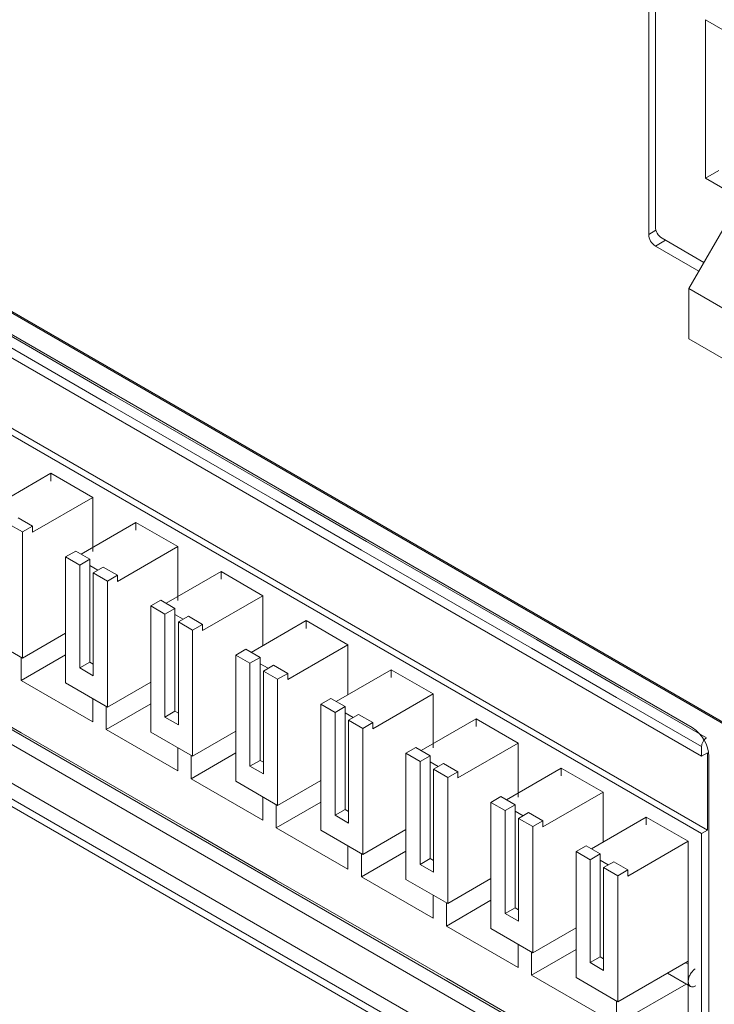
# Model space of a CAD drawing. Header units: millimetres. Extents: x -420 to 420, y -297 to 297.
# Tile 111 of 146: x 224 to 238, y 74 to 95. Entities that reach past the tile are written whole.
import ezdxf

# ---------------------------------------------------------------- set-up
doc = ezdxf.new("R2010")
doc.units = ezdxf.units.MM
doc.header["$MEASUREMENT"] = 0
doc.layers.add('layer 1', color=7, linetype='Continuous')

msp = doc.modelspace()

# ---------------------------------------------------------------- linework, layer by layer
at = {"layer": 'layer 1', "lineweight": 9}
for points in [[(237.0588, 106.0232), (237.0588, 106.0232), (237.0588, 90.6722), (237.0588, 90.6722)], [(237.2002, 104.5534), (237.2002, 104.5534), (237.2002, 90.8356), (237.2002, 90.8356)], [(238.2609, 95.2042), (238.2609, 95.2042), (240.3822, 93.9795), (240.3822, 93.9795)], [(238.2609, 91.8563), (238.2609, 91.8563), (238.2609, 95.2042), (238.2609, 95.2042)], [(213.4414, 94.916), (213.4414, 94.916), (250.706, 73.4037), (250.706, 73.4037)], [(213.4621, 94.8703), (213.4621, 94.8703), (250.7267, 73.3579), (250.7267, 73.3579)], [(213.795, 94.2219), (213.795, 94.2219), (237.978, 80.2614), (237.978, 80.2614)], [(213.7667, 93.7483), (213.7667, 93.7483), (238.176, 79.6571), (238.176, 79.6571)], [(238.176, 78.024), (238.176, 78.024), (213.7667, 92.1153), (213.7667, 92.1153)], [(213.894, 92.1887), (213.894, 92.1887), (238.3033, 78.0975), (238.3033, 78.0975)], [(238.5437, 92.0196), (238.5437, 92.0196), (238.2609, 91.8563), (238.2609, 91.8563)], [(238.2609, 91.8563), (238.2609, 91.8563), (244.342, 88.3458), (244.342, 88.3458)], [(238.8266, 91.1191), (238.8266, 91.1191), (237.9073, 89.5269), (237.9073, 89.5269)], [(237.2002, 90.8356), (237.2048, 90.7358), (237.2575, 90.6444), (237.3416, 90.5906)], [(237.0588, 90.6722), (237.0588, 90.6722), (237.2127, 90.7611), (237.2127, 90.7611)], [(237.0588, 90.6722), (237.0633, 90.5725), (237.1161, 90.4811), (237.2002, 90.4273)], [(237.4124, 90.5498), (237.4124, 90.5498), (237.2002, 90.4273), (237.2002, 90.4273)], [(237.2002, 90.4273), (237.2002, 90.4273), (238.1204, 89.8961), (238.1204, 89.8961)], [(238.2265, 90.0798), (238.2265, 90.0798), (237.3416, 90.5906), (237.3416, 90.5906)], [(223.9137, 88.3397), (223.9137, 88.3397), (222.1176, 89.3765), (222.1176, 89.3765)], [(244.9784, 85.4449), (244.9784, 85.4449), (237.9073, 89.5269), (237.9073, 89.5269)], [(237.9073, 89.5269), (237.9073, 89.5269), (237.9073, 88.4678), (237.9073, 88.4678)], [(223.8076, 88.156), (223.8076, 88.156), (222.0116, 89.1928), (222.0116, 89.1928)], [(225.7097, 87.3028), (225.7097, 87.3028), (223.9137, 88.3397), (223.9137, 88.3397)], [(244.9784, 84.3858), (244.9784, 84.3858), (237.9073, 88.4678), (237.9073, 88.4678)], [(225.6037, 87.1191), (225.6037, 87.1191), (223.8076, 88.156), (223.8076, 88.156)], [(227.5058, 86.266), (227.5058, 86.266), (225.7097, 87.3028), (225.7097, 87.3028)], [(227.3997, 86.0823), (227.3997, 86.0823), (225.6037, 87.1191), (225.6037, 87.1191)], [(229.3018, 85.2292), (229.3018, 85.2292), (227.5058, 86.266), (227.5058, 86.266)], [(229.1958, 85.0455), (229.1958, 85.0455), (227.3997, 86.0823), (227.3997, 86.0823)], [(237.978, 71.606), (237.978, 71.606), (213.795, 85.5666), (213.795, 85.5666)], [(224.4369, 85.6288), (224.4369, 85.6288), (223.2773, 84.9594), (223.2773, 84.9594)], [(225.3208, 85.1186), (225.3208, 85.1186), (224.4369, 85.6288), (224.4369, 85.6288)], [(224.4369, 85.6288), (224.4369, 85.6288), (224.4369, 85.4655), (224.4369, 85.4655)], [(231.0979, 84.1923), (231.0979, 84.1923), (229.3018, 85.2292), (229.3018, 85.2292)], [(214.9822, 85.1981), (214.9822, 85.1981), (238.0834, 71.862), (238.0834, 71.862)], [(224.048, 84.3838), (224.048, 84.3838), (225.3208, 85.1186), (225.3208, 85.1186)], [(225.3208, 85.1186), (225.3208, 85.1186), (225.3208, 83.9788), (225.3208, 83.9788)], [(230.9918, 84.0086), (230.9918, 84.0086), (229.1958, 85.0455), (229.1958, 85.0455)], [(213.795, 84.7501), (213.795, 84.7501), (251.0595, 63.2377), (251.0595, 63.2377)], [(224.048, 84.5145), (224.048, 84.5145), (223.7475, 84.6879), (223.7475, 84.6879)], [(250.706, 62.952), (250.706, 62.952), (213.4414, 84.4643), (213.4414, 84.4643)], [(213.5121, 84.5868), (213.5121, 84.5868), (250.7767, 63.0744), (250.7767, 63.0744)], [(223.5354, 84.5655), (223.5354, 84.5655), (223.8359, 84.392), (223.8359, 84.392)], [(223.8359, 84.392), (223.8359, 84.392), (224.048, 84.5145), (224.048, 84.5145)], [(223.8359, 81.7301), (223.8359, 81.7301), (223.8359, 84.392), (223.8359, 84.392)], [(224.048, 84.5145), (224.048, 84.5145), (224.048, 84.3838), (224.048, 84.3838)], [(226.233, 84.592), (226.233, 84.592), (225.0734, 83.9226), (225.0734, 83.9226)], [(227.1169, 84.0817), (227.1169, 84.0817), (226.233, 84.592), (226.233, 84.592)], [(226.233, 84.592), (226.233, 84.592), (226.233, 84.4287), (226.233, 84.4287)], [(232.8939, 83.1555), (232.8939, 83.1555), (231.0979, 84.1923), (231.0979, 84.1923)], [(224.7481, 83.8654), (224.7481, 83.8654), (224.9602, 83.9879), (224.9602, 83.9879)], [(225.2607, 83.8144), (225.2607, 83.8144), (224.9602, 83.9879), (224.9602, 83.9879)], [(225.8441, 83.347), (225.8441, 83.347), (227.1169, 84.0817), (227.1169, 84.0817)], [(227.1169, 84.0817), (227.1169, 84.0817), (227.1169, 82.9419), (227.1169, 82.9419)], [(232.7879, 82.9718), (232.7879, 82.9718), (230.9918, 84.0086), (230.9918, 84.0086)], [(225.0486, 83.6919), (225.0486, 83.6919), (224.7481, 83.8654), (224.7481, 83.8654)], [(224.7481, 83.8654), (224.7481, 83.8654), (224.7481, 81.2035), (224.7481, 81.2035)], [(225.0486, 83.6919), (225.0486, 83.6919), (225.2607, 83.8144), (225.2607, 83.8144)], [(225.2607, 83.6837), (225.2607, 83.6837), (225.2607, 83.8144), (225.2607, 83.8144)], [(225.0486, 81.5199), (225.0486, 81.5199), (225.0486, 83.6919), (225.0486, 83.6919)], [(225.4304, 83.5858), (225.4304, 83.5858), (225.2607, 83.6837), (225.2607, 83.6837)], [(225.2607, 83.6837), (225.2607, 83.6837), (225.2607, 81.6424), (225.2607, 81.6424)], [(225.3314, 83.5286), (225.3314, 83.5286), (225.5436, 83.6511), (225.5436, 83.6511)], [(225.8441, 83.4776), (225.8441, 83.4776), (225.5436, 83.6511), (225.5436, 83.6511)], [(228.029, 83.5552), (228.029, 83.5552), (226.8694, 82.8857), (226.8694, 82.8857)], [(228.9129, 83.0449), (228.9129, 83.0449), (228.029, 83.5552), (228.029, 83.5552)], [(228.029, 83.5552), (228.029, 83.5552), (228.029, 83.3919), (228.029, 83.3919)], [(225.3314, 83.5286), (225.3314, 83.5286), (225.3314, 81.3566), (225.3314, 81.3566)], [(225.3314, 83.5286), (225.3314, 83.5286), (225.6319, 83.3552), (225.6319, 83.3552)], [(225.6319, 83.3552), (225.6319, 83.3552), (225.8441, 83.4776), (225.8441, 83.4776)], [(225.6319, 80.6932), (225.6319, 80.6932), (225.6319, 83.3552), (225.6319, 83.3552)], [(225.8441, 83.4776), (225.8441, 83.4776), (225.8441, 83.347), (225.8441, 83.347)], [(234.69, 82.1187), (234.69, 82.1187), (232.8939, 83.1555), (232.8939, 83.1555)], [(226.5441, 82.8286), (226.5441, 82.8286), (226.7562, 82.951), (226.7562, 82.951)], [(227.0568, 82.7776), (227.0568, 82.7776), (226.7562, 82.951), (226.7562, 82.951)], [(227.6401, 82.3101), (227.6401, 82.3101), (228.9129, 83.0449), (228.9129, 83.0449)], [(228.9129, 83.0449), (228.9129, 83.0449), (228.9129, 81.9917), (228.9129, 81.9917)], [(234.5839, 81.9349), (234.5839, 81.9349), (232.7879, 82.9718), (232.7879, 82.9718)], [(226.8446, 82.6551), (226.8446, 82.6551), (226.5441, 82.8286), (226.5441, 82.8286)], [(226.5441, 82.8286), (226.5441, 82.8286), (226.5441, 80.1667), (226.5441, 80.1667)], [(226.8446, 82.6551), (226.8446, 82.6551), (227.0568, 82.7776), (227.0568, 82.7776)], [(227.0568, 82.6469), (227.0568, 82.6469), (227.0568, 82.7776), (227.0568, 82.7776)], [(226.8446, 80.4831), (226.8446, 80.4831), (226.8446, 82.6551), (226.8446, 82.6551)], [(227.2265, 82.5489), (227.2265, 82.5489), (227.0568, 82.6469), (227.0568, 82.6469)], [(227.0568, 82.6469), (227.0568, 82.6469), (227.0568, 80.6056), (227.0568, 80.6056)], [(227.1275, 82.4918), (227.1275, 82.4918), (227.3396, 82.6143), (227.3396, 82.6143)], [(227.6401, 82.4408), (227.6401, 82.4408), (227.3396, 82.6143), (227.3396, 82.6143)], [(229.8251, 82.5183), (229.8251, 82.5183), (228.6655, 81.8489), (228.6655, 81.8489)], [(230.709, 82.0081), (230.709, 82.0081), (229.8251, 82.5183), (229.8251, 82.5183)], [(229.8251, 82.5183), (229.8251, 82.5183), (229.8251, 82.355), (229.8251, 82.355)], [(227.1275, 82.4918), (227.1275, 82.4918), (227.1275, 80.3198), (227.1275, 80.3198)], [(227.1275, 82.4918), (227.1275, 82.4918), (227.428, 82.3183), (227.428, 82.3183)], [(227.428, 82.3183), (227.428, 82.3183), (227.6401, 82.4408), (227.6401, 82.4408)], [(227.428, 79.6564), (227.428, 79.6564), (227.428, 82.3183), (227.428, 82.3183)], [(227.6401, 82.4408), (227.6401, 82.4408), (227.6401, 82.3101), (227.6401, 82.3101)], [(222.952, 82.2403), (222.952, 82.2403), (223.8359, 81.7301), (223.8359, 81.7301)], [(224.7481, 82.2567), (224.7481, 82.2567), (223.8359, 81.7301), (223.8359, 81.7301)], [(236.486, 81.0818), (236.486, 81.0818), (234.69, 82.1187), (234.69, 82.1187)], [(228.3402, 81.7917), (228.3402, 81.7917), (228.5523, 81.9142), (228.5523, 81.9142)], [(228.8528, 81.7407), (228.8528, 81.7407), (228.5523, 81.9142), (228.5523, 81.9142)], [(229.4362, 81.2733), (229.4362, 81.2733), (230.709, 82.0081), (230.709, 82.0081)], [(230.709, 82.0081), (230.709, 82.0081), (230.709, 80.9549), (230.709, 80.9549)], [(236.38, 80.8981), (236.38, 80.8981), (234.5839, 81.9349), (234.5839, 81.9349)], [(224.7481, 81.7991), (224.7481, 81.7991), (223.8076, 81.2562), (223.8076, 81.2562)], [(223.8076, 81.2562), (223.8076, 81.2562), (223.8076, 81.7464), (223.8076, 81.7464)], [(228.6407, 81.6183), (228.6407, 81.6183), (228.3402, 81.7917), (228.3402, 81.7917)], [(228.3402, 81.7917), (228.3402, 81.7917), (228.3402, 79.1298), (228.3402, 79.1298)], [(228.6407, 81.6183), (228.6407, 81.6183), (228.8528, 81.7407), (228.8528, 81.7407)], [(228.8528, 81.6101), (228.8528, 81.6101), (228.8528, 81.7407), (228.8528, 81.7407)], [(225.2607, 81.6424), (225.2607, 81.6424), (225.0486, 81.5199), (225.0486, 81.5199)], [(225.3314, 81.3566), (225.3314, 81.3566), (225.0486, 81.5199), (225.0486, 81.5199)], [(225.3314, 81.6016), (225.3314, 81.6016), (225.2607, 81.6424), (225.2607, 81.6424)], [(228.6407, 79.4463), (228.6407, 79.4463), (228.6407, 81.6183), (228.6407, 81.6183)], [(229.0225, 81.5121), (229.0225, 81.5121), (228.8528, 81.6101), (228.8528, 81.6101)], [(228.8528, 81.6101), (228.8528, 81.6101), (228.8528, 79.5687), (228.8528, 79.5687)], [(228.9235, 81.455), (228.9235, 81.455), (229.1357, 81.5774), (229.1357, 81.5774)], [(229.4362, 81.4039), (229.4362, 81.4039), (229.1357, 81.5774), (229.1357, 81.5774)], [(231.6211, 81.4815), (231.6211, 81.4815), (230.4615, 80.812), (230.4615, 80.812)], [(232.505, 80.9712), (232.505, 80.9712), (231.6211, 81.4815), (231.6211, 81.4815)], [(231.6211, 81.4815), (231.6211, 81.4815), (231.6211, 81.3182), (231.6211, 81.3182)], [(228.9235, 81.455), (228.9235, 81.455), (228.9235, 79.283), (228.9235, 79.283)], [(228.9235, 81.455), (228.9235, 81.455), (229.2241, 81.2815), (229.2241, 81.2815)], [(229.2241, 81.2815), (229.2241, 81.2815), (229.4362, 81.4039), (229.4362, 81.4039)], [(229.2241, 78.6196), (229.2241, 78.6196), (229.2241, 81.2815), (229.2241, 81.2815)], [(229.4362, 81.4039), (229.4362, 81.4039), (229.4362, 81.2733), (229.4362, 81.2733)], [(222.0116, 81.1907), (222.0116, 81.1907), (223.8076, 80.1539), (223.8076, 80.1539)], [(225.3208, 80.3826), (225.3208, 80.3826), (223.8076, 81.2562), (223.8076, 81.2562)], [(224.7481, 81.2035), (224.7481, 81.2035), (225.6319, 80.6932), (225.6319, 80.6932)], [(226.5441, 81.2198), (226.5441, 81.2198), (225.6319, 80.6932), (225.6319, 80.6932)], [(238.2821, 80.045), (238.2821, 80.045), (236.486, 81.0818), (236.486, 81.0818)], [(225.3208, 80.8728), (225.3208, 80.8728), (225.3208, 80.3826), (225.3208, 80.3826)], [(230.1362, 80.7549), (230.1362, 80.7549), (230.3484, 80.8774), (230.3484, 80.8774)], [(230.6489, 80.7039), (230.6489, 80.7039), (230.3484, 80.8774), (230.3484, 80.8774)], [(231.2322, 80.2365), (231.2322, 80.2365), (232.505, 80.9712), (232.505, 80.9712)], [(232.505, 80.9712), (232.505, 80.9712), (232.505, 79.8314), (232.505, 79.8314)], [(238.176, 79.8612), (238.176, 79.8612), (236.38, 80.8981), (236.38, 80.8981)], [(226.5441, 80.7623), (226.5441, 80.7623), (225.6037, 80.2194), (225.6037, 80.2194)], [(225.6037, 80.2194), (225.6037, 80.2194), (225.6037, 80.7096), (225.6037, 80.7096)], [(230.4367, 80.5814), (230.4367, 80.5814), (230.1362, 80.7549), (230.1362, 80.7549)], [(230.1362, 80.7549), (230.1362, 80.7549), (230.1362, 78.093), (230.1362, 78.093)], [(230.4367, 80.5814), (230.4367, 80.5814), (230.6489, 80.7039), (230.6489, 80.7039)], [(230.6489, 80.5732), (230.6489, 80.5732), (230.6489, 80.7039), (230.6489, 80.7039)], [(227.0568, 80.6056), (227.0568, 80.6056), (226.8446, 80.4831), (226.8446, 80.4831)], [(227.1275, 80.3198), (227.1275, 80.3198), (226.8446, 80.4831), (226.8446, 80.4831)], [(227.1275, 80.5647), (227.1275, 80.5647), (227.0568, 80.6056), (227.0568, 80.6056)], [(230.4367, 78.4094), (230.4367, 78.4094), (230.4367, 80.5814), (230.4367, 80.5814)], [(230.8186, 80.4753), (230.8186, 80.4753), (230.6489, 80.5732), (230.6489, 80.5732)], [(230.6489, 80.5732), (230.6489, 80.5732), (230.6489, 78.5319), (230.6489, 78.5319)], [(230.7196, 80.4181), (230.7196, 80.4181), (230.9317, 80.5406), (230.9317, 80.5406)], [(231.2322, 80.3671), (231.2322, 80.3671), (230.9317, 80.5406), (230.9317, 80.5406)], [(233.4172, 80.4446), (233.4172, 80.4446), (232.2576, 79.7752), (232.2576, 79.7752)], [(234.3011, 79.9344), (234.3011, 79.9344), (233.4172, 80.4446), (233.4172, 80.4446)], [(233.4172, 80.4446), (233.4172, 80.4446), (233.4172, 80.2813), (233.4172, 80.2813)], [(212.6636, 80.2999), (212.6636, 80.2999), (251.5545, 57.8487), (251.5545, 57.8487)], [(230.7196, 80.4181), (230.7196, 80.4181), (230.7196, 78.2461), (230.7196, 78.2461)], [(230.7196, 80.4181), (230.7196, 80.4181), (231.0201, 80.2446), (231.0201, 80.2446)], [(231.0201, 80.2446), (231.0201, 80.2446), (231.2322, 80.3671), (231.2322, 80.3671)], [(231.0201, 77.5827), (231.0201, 77.5827), (231.0201, 80.2446), (231.0201, 80.2446)], [(231.2322, 80.3671), (231.2322, 80.3671), (231.2322, 80.2365), (231.2322, 80.2365)], [(238.3316, 79.649), (238.3202, 79.8984), (238.1884, 80.1268), (237.978, 80.2614)], [(223.8076, 80.1539), (223.8076, 80.1539), (225.6037, 79.117), (225.6037, 79.117)], [(227.1169, 79.3458), (227.1169, 79.3458), (225.6037, 80.2194), (225.6037, 80.2194)], [(226.5441, 80.1667), (226.5441, 80.1667), (227.428, 79.6564), (227.428, 79.6564)], [(228.3402, 80.183), (228.3402, 80.183), (227.428, 79.6564), (227.428, 79.6564)], [(212.6636, 79.8916), (212.6636, 79.8916), (251.5545, 57.4404), (251.5545, 57.4404)], [(227.1169, 79.836), (227.1169, 79.836), (227.1169, 79.3458), (227.1169, 79.3458)], [(231.9323, 79.7181), (231.9323, 79.7181), (232.1444, 79.8405), (232.1444, 79.8405)], [(232.4449, 79.667), (232.4449, 79.667), (232.1444, 79.8405), (232.1444, 79.8405)], [(233.0283, 79.1996), (233.0283, 79.1996), (234.3011, 79.9344), (234.3011, 79.9344)], [(234.3011, 79.9344), (234.3011, 79.9344), (234.3011, 78.7946), (234.3011, 78.7946)], [(238.176, 79.6571), (238.176, 79.6571), (238.176, 79.8612), (238.176, 79.8612)], [(228.3402, 79.7254), (228.3402, 79.7254), (227.3997, 79.1825), (227.3997, 79.1825)], [(227.3997, 79.1825), (227.3997, 79.1825), (227.3997, 79.6727), (227.3997, 79.6727)], [(232.2328, 79.5446), (232.2328, 79.5446), (231.9323, 79.7181), (231.9323, 79.7181)], [(231.9323, 79.7181), (231.9323, 79.7181), (231.9323, 77.0561), (231.9323, 77.0561)], [(232.2328, 79.5446), (232.2328, 79.5446), (232.4449, 79.667), (232.4449, 79.667)], [(232.4449, 79.5364), (232.4449, 79.5364), (232.4449, 79.667), (232.4449, 79.667)], [(238.176, 79.6571), (238.176, 79.6571), (238.3033, 79.7306), (238.3033, 79.7306)], [(238.3033, 78.0975), (238.3033, 78.0975), (238.3033, 79.7306), (238.3033, 79.7306)], [(238.3316, 79.649), (238.3316, 79.649), (238.3316, 71.8102), (238.3316, 71.8102)], [(228.8528, 79.5687), (228.8528, 79.5687), (228.6407, 79.4463), (228.6407, 79.4463)], [(228.9235, 79.283), (228.9235, 79.283), (228.6407, 79.4463), (228.6407, 79.4463)], [(228.9235, 79.5279), (228.9235, 79.5279), (228.8528, 79.5687), (228.8528, 79.5687)], [(232.2328, 77.3726), (232.2328, 77.3726), (232.2328, 79.5446), (232.2328, 79.5446)], [(232.6146, 79.4384), (232.6146, 79.4384), (232.4449, 79.5364), (232.4449, 79.5364)], [(232.4449, 79.5364), (232.4449, 79.5364), (232.4449, 77.495), (232.4449, 77.495)], [(232.5156, 79.3813), (232.5156, 79.3813), (232.7278, 79.5038), (232.7278, 79.5038)], [(233.0283, 79.3303), (233.0283, 79.3303), (232.7278, 79.5038), (232.7278, 79.5038)], [(235.2132, 79.4078), (235.2132, 79.4078), (234.0536, 78.7384), (234.0536, 78.7384)], [(236.0971, 78.8976), (236.0971, 78.8976), (235.2132, 79.4078), (235.2132, 79.4078)], [(235.2132, 79.4078), (235.2132, 79.4078), (235.2132, 79.2445), (235.2132, 79.2445)], [(232.5156, 79.3813), (232.5156, 79.3813), (232.5156, 77.2093), (232.5156, 77.2093)], [(232.5156, 79.3813), (232.5156, 79.3813), (232.8162, 79.2078), (232.8162, 79.2078)], [(232.8162, 79.2078), (232.8162, 79.2078), (233.0283, 79.3303), (233.0283, 79.3303)], [(232.8162, 76.5459), (232.8162, 76.5459), (232.8162, 79.2078), (232.8162, 79.2078)], [(233.0283, 79.3303), (233.0283, 79.3303), (233.0283, 79.1996), (233.0283, 79.1996)], [(225.6037, 79.117), (225.6037, 79.117), (227.3997, 78.0802), (227.3997, 78.0802)], [(228.9129, 78.309), (228.9129, 78.309), (227.3997, 79.1825), (227.3997, 79.1825)], [(228.3402, 79.1298), (228.3402, 79.1298), (229.2241, 78.6196), (229.2241, 78.6196)], [(230.1362, 79.1461), (230.1362, 79.1461), (229.2241, 78.6196), (229.2241, 78.6196)], [(228.9129, 78.7992), (228.9129, 78.7992), (228.9129, 78.309), (228.9129, 78.309)], [(233.7283, 78.6812), (233.7283, 78.6812), (233.9405, 78.8037), (233.9405, 78.8037)], [(234.241, 78.6302), (234.241, 78.6302), (233.9405, 78.8037), (233.9405, 78.8037)], [(234.8243, 78.1628), (234.8243, 78.1628), (236.0971, 78.8976), (236.0971, 78.8976)], [(236.0971, 78.8976), (236.0971, 78.8976), (236.0971, 77.8444), (236.0971, 77.8444)], [(230.1362, 78.6886), (230.1362, 78.6886), (229.1958, 78.1457), (229.1958, 78.1457)], [(229.1958, 78.1457), (229.1958, 78.1457), (229.1958, 78.6359), (229.1958, 78.6359)], [(234.0288, 78.5077), (234.0288, 78.5077), (233.7283, 78.6812), (233.7283, 78.6812)], [(233.7283, 78.6812), (233.7283, 78.6812), (233.7283, 76.0193), (233.7283, 76.0193)], [(234.0288, 78.5077), (234.0288, 78.5077), (234.241, 78.6302), (234.241, 78.6302)], [(234.241, 78.4996), (234.241, 78.4996), (234.241, 78.6302), (234.241, 78.6302)], [(230.6489, 78.5319), (230.6489, 78.5319), (230.4367, 78.4094), (230.4367, 78.4094)], [(230.7196, 78.2461), (230.7196, 78.2461), (230.4367, 78.4094), (230.4367, 78.4094)], [(230.7196, 78.4911), (230.7196, 78.4911), (230.6489, 78.5319), (230.6489, 78.5319)], [(234.0288, 76.3357), (234.0288, 76.3357), (234.0288, 78.5077), (234.0288, 78.5077)], [(234.4107, 78.4016), (234.4107, 78.4016), (234.241, 78.4996), (234.241, 78.4996)], [(234.241, 78.4996), (234.241, 78.4996), (234.241, 76.4582), (234.241, 76.4582)], [(234.3117, 78.3445), (234.3117, 78.3445), (234.5238, 78.4669), (234.5238, 78.4669)], [(234.8243, 78.2934), (234.8243, 78.2934), (234.5238, 78.4669), (234.5238, 78.4669)], [(237.0093, 78.371), (237.0093, 78.371), (235.8497, 77.7015), (235.8497, 77.7015)], [(237.8932, 77.8607), (237.8932, 77.8607), (237.0093, 78.371), (237.0093, 78.371)], [(237.0093, 78.371), (237.0093, 78.371), (237.0093, 78.2077), (237.0093, 78.2077)], [(234.3117, 78.3445), (234.3117, 78.3445), (234.3117, 76.1725), (234.3117, 76.1725)], [(234.3117, 78.3445), (234.3117, 78.3445), (234.6122, 78.171), (234.6122, 78.171)], [(234.6122, 78.171), (234.6122, 78.171), (234.8243, 78.2934), (234.8243, 78.2934)], [(234.6122, 75.509), (234.6122, 75.509), (234.6122, 78.171), (234.6122, 78.171)], [(234.8243, 78.2934), (234.8243, 78.2934), (234.8243, 78.1628), (234.8243, 78.1628)], [(227.3997, 78.0802), (227.3997, 78.0802), (229.1958, 77.0434), (229.1958, 77.0434)], [(230.709, 77.2721), (230.709, 77.2721), (229.1958, 78.1457), (229.1958, 78.1457)], [(230.1362, 78.093), (230.1362, 78.093), (231.0201, 77.5827), (231.0201, 77.5827)], [(231.9323, 78.1093), (231.9323, 78.1093), (231.0201, 77.5827), (231.0201, 77.5827)], [(238.176, 78.024), (238.176, 78.024), (238.3033, 78.0975), (238.3033, 78.0975)], [(238.176, 71.8592), (238.176, 71.8592), (238.176, 78.024), (238.176, 78.024)], [(230.709, 77.7623), (230.709, 77.7623), (230.709, 77.2721), (230.709, 77.2721)], [(235.5244, 77.6444), (235.5244, 77.6444), (235.7365, 77.7668), (235.7365, 77.7668)], [(236.037, 77.5934), (236.037, 77.5934), (235.7365, 77.7668), (235.7365, 77.7668)], [(236.6204, 77.1259), (236.6204, 77.1259), (237.8932, 77.8607), (237.8932, 77.8607)], [(237.8932, 77.8607), (237.8932, 77.8607), (237.8932, 75.3294), (237.8932, 75.3294)], [(231.9323, 77.6518), (231.9323, 77.6518), (230.9918, 77.1088), (230.9918, 77.1088)], [(230.9918, 77.1088), (230.9918, 77.1088), (230.9918, 77.599), (230.9918, 77.599)], [(235.8249, 77.4709), (235.8249, 77.4709), (235.5244, 77.6444), (235.5244, 77.6444)], [(235.5244, 77.6444), (235.5244, 77.6444), (235.5244, 74.9825), (235.5244, 74.9825)], [(235.8249, 77.4709), (235.8249, 77.4709), (236.037, 77.5934), (236.037, 77.5934)], [(236.037, 77.4627), (236.037, 77.4627), (236.037, 77.5934), (236.037, 77.5934)], [(232.4449, 77.495), (232.4449, 77.495), (232.2328, 77.3726), (232.2328, 77.3726)], [(232.5156, 77.2093), (232.5156, 77.2093), (232.2328, 77.3726), (232.2328, 77.3726)], [(232.5156, 77.4542), (232.5156, 77.4542), (232.4449, 77.495), (232.4449, 77.495)], [(235.8249, 75.2989), (235.8249, 75.2989), (235.8249, 77.4709), (235.8249, 77.4709)], [(236.2067, 77.3648), (236.2067, 77.3648), (236.037, 77.4627), (236.037, 77.4627)], [(236.037, 77.4627), (236.037, 77.4627), (236.037, 75.4214), (236.037, 75.4214)], [(236.1077, 77.3076), (236.1077, 77.3076), (236.3199, 77.4301), (236.3199, 77.4301)], [(236.6204, 77.2566), (236.6204, 77.2566), (236.3199, 77.4301), (236.3199, 77.4301)], [(236.1077, 77.3076), (236.1077, 77.3076), (236.1077, 75.1356), (236.1077, 75.1356)], [(236.1077, 77.3076), (236.1077, 77.3076), (236.4083, 77.1341), (236.4083, 77.1341)], [(236.4083, 77.1341), (236.4083, 77.1341), (236.6204, 77.2566), (236.6204, 77.2566)], [(236.4083, 74.4722), (236.4083, 74.4722), (236.4083, 77.1341), (236.4083, 77.1341)], [(236.6204, 77.2566), (236.6204, 77.2566), (236.6204, 77.1259), (236.6204, 77.1259)], [(229.1958, 77.0434), (229.1958, 77.0434), (230.9918, 76.0065), (230.9918, 76.0065)], [(232.505, 76.2353), (232.505, 76.2353), (230.9918, 77.1088), (230.9918, 77.1088)], [(231.9323, 77.0561), (231.9323, 77.0561), (232.8162, 76.5459), (232.8162, 76.5459)], [(233.7283, 77.0725), (233.7283, 77.0725), (232.8162, 76.5459), (232.8162, 76.5459)], [(232.505, 76.7255), (232.505, 76.7255), (232.505, 76.2353), (232.505, 76.2353)], [(233.7283, 76.6149), (233.7283, 76.6149), (232.7879, 76.072), (232.7879, 76.072)], [(232.7879, 76.072), (232.7879, 76.072), (232.7879, 76.5622), (232.7879, 76.5622)], [(234.241, 76.4582), (234.241, 76.4582), (234.0288, 76.3357), (234.0288, 76.3357)], [(234.3117, 76.1725), (234.3117, 76.1725), (234.0288, 76.3357), (234.0288, 76.3357)], [(234.3117, 76.4174), (234.3117, 76.4174), (234.241, 76.4582), (234.241, 76.4582)], [(230.9918, 76.0065), (230.9918, 76.0065), (232.7879, 74.9697), (232.7879, 74.9697)], [(234.3011, 75.1985), (234.3011, 75.1985), (232.7879, 76.072), (232.7879, 76.072)], [(233.7283, 76.0193), (233.7283, 76.0193), (234.6122, 75.509), (234.6122, 75.509)], [(235.5244, 76.0356), (235.5244, 76.0356), (234.6122, 75.509), (234.6122, 75.509)], [(234.3011, 75.6887), (234.3011, 75.6887), (234.3011, 75.1985), (234.3011, 75.1985)], [(235.5244, 75.5781), (235.5244, 75.5781), (234.5839, 75.0352), (234.5839, 75.0352)], [(234.5839, 75.0352), (234.5839, 75.0352), (234.5839, 75.5254), (234.5839, 75.5254)], [(236.037, 75.4214), (236.037, 75.4214), (235.8249, 75.2989), (235.8249, 75.2989)], [(236.1077, 75.1356), (236.1077, 75.1356), (235.8249, 75.2989), (235.8249, 75.2989)], [(236.1077, 75.3805), (236.1077, 75.3805), (236.037, 75.4214), (236.037, 75.4214)], [(237.8932, 75.3294), (237.8932, 75.3294), (236.4083, 74.4722), (236.4083, 74.4722)], [(237.8401, 75.2988), (237.8401, 75.2988), (237.8932, 75.2682), (237.8932, 75.2682)], [(237.8932, 75.3294), (237.8932, 75.3294), (237.8932, 74.9008), (237.8932, 74.9008)], [(236.0971, 74.1616), (236.0971, 74.1616), (234.5839, 75.0352), (234.5839, 75.0352)], [(237.456, 75.077), (237.456, 75.077), (237.9398, 74.7977), (237.9398, 74.7977)], [(232.7879, 74.9697), (232.7879, 74.9697), (234.5839, 73.9328), (234.5839, 73.9328)], [(235.5244, 74.9825), (235.5244, 74.9825), (236.4083, 74.4722), (236.4083, 74.4722)], [(237.8523, 74.8483), (237.8523, 74.8483), (236.38, 73.9983), (236.38, 73.9983)], [(237.8932, 74.9008), (237.8932, 74.9008), (237.8932, 73.1248), (237.8932, 73.1248)], [(236.38, 73.9983), (236.38, 73.9983), (236.38, 74.4885), (236.38, 74.4885)]]:
    msp.add_open_spline(points, degree=3, dxfattribs=at)
for points in [[(238.176, 79.8613), (238.1776, 79.8782), (238.1791, 79.8952), (238.184, 79.9128), (238.184, 79.9128), (238.1889, 79.9304), (238.1972, 79.9485), (238.2072, 79.9658), (238.2072, 79.9658), (238.217, 79.9829), (238.2285, 79.9992), (238.2411, 80.0121), (238.2411, 80.0121), (238.254, 80.0253), (238.268, 80.0351), (238.2821, 80.045)], [(238.0372, 75.1668), (238.0179, 75.1511), (237.9986, 75.1354), (237.9811, 75.1158), (237.9811, 75.1158), (237.9636, 75.0962), (237.9479, 75.0728), (237.9346, 75.0482), (237.9346, 75.0482), (237.9213, 75.0237), (237.9104, 74.998), (237.9039, 74.9732), (237.9039, 74.9732), (237.8974, 74.9484), (237.8953, 74.9246), (237.8932, 74.9008)], [(238.0523, 74.8089), (238.0314, 74.7996), (238.0106, 74.7903), (237.9914, 74.7877), (237.9914, 74.7877), (237.9722, 74.7851), (237.9547, 74.7891), (237.9398, 74.7977), (237.9398, 74.7977), (237.9249, 74.8063), (237.9126, 74.8195), (237.9053, 74.8374), (237.9053, 74.8374), (237.898, 74.8554), (237.8956, 74.8781), (237.8932, 74.9008)]]:
    msp.add_open_spline(points, degree=3, knots=[0, 0, 0, 0, 0.2, 0.2, 0.2, 0.2, 0.4, 0.4, 0.4, 0.4, 0.6, 0.6, 0.6, 0.6, 1, 1, 1, 1], dxfattribs=at)

doc.saveas('drawing.dxf')
